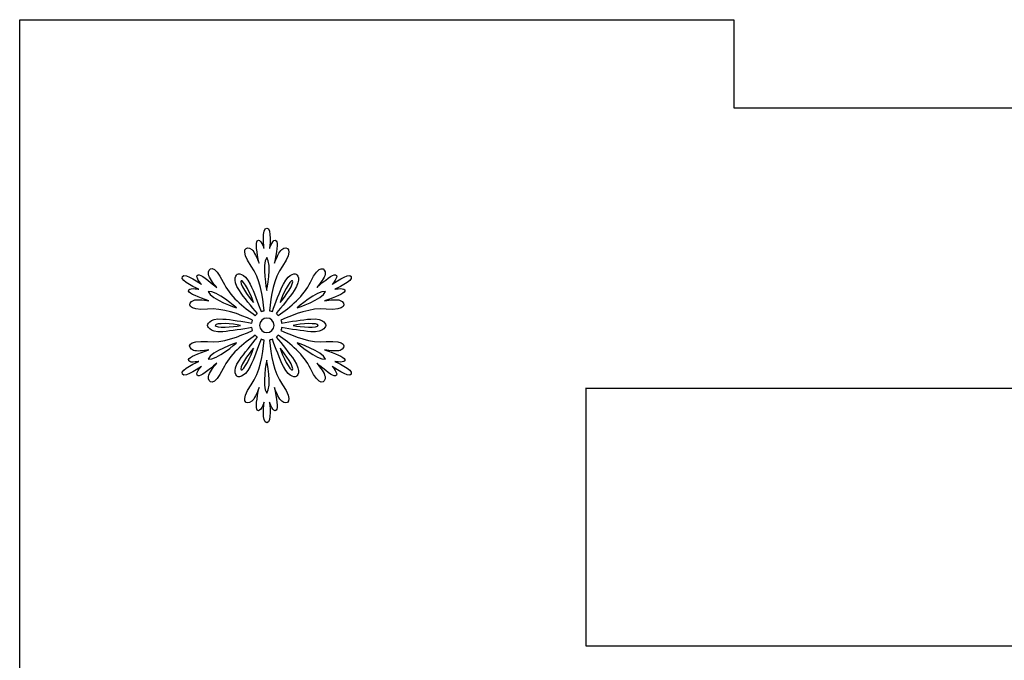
# Model space of a CAD drawing. Header units: millimetres. Extents: x -91 to 82, y -170 to 150.
# Tile 31 of 80: x -18.59 to -7.44, y -92.83 to -85.59. Entities that reach past the tile are written whole.
import ezdxf

# ---------------------------------------------------------------- set-up
doc = ezdxf.new("R2010")
doc.units = ezdxf.units.MM
doc.header["$MEASUREMENT"] = 0
doc.layers.add('Layer 1', color=7, linetype='Continuous')

msp = doc.modelspace()

# ---------------------------------------------------------------- linework, layer by layer
at = {"layer": 'Layer 1', "color": 31}
msp.add_open_spline([(5.3597, -93.669), (5.3597, -93.669), (5.3597, -85.5863), (5.3597, -85.5863), (5.3597, -85.5863), (5.3597, -85.5863), (-2.723, -85.5863), (-2.723, -85.5863), (-2.723, -85.5863), (-2.723, -85.5863), (-2.723, -86.5837), (-2.723, -86.5837), (-2.723, -86.5837), (-2.723, -86.5837), (-10.5065, -86.5837), (-10.5065, -86.5837), (-10.5065, -86.5837), (-10.5065, -86.5837), (-10.5065, -85.5863), (-10.5065, -85.5863), (-10.5065, -85.5863), (-10.5065, -85.5863), (-18.5892, -85.5863), (-18.5892, -85.5863), (-18.5892, -85.5863), (-18.5892, -85.5863), (-18.5892, -93.669), (-18.5892, -93.669), (-18.5892, -93.669), (-18.5892, -93.669), (-17.5918, -93.669), (-17.5918, -93.669), (-17.5918, -93.669), (-17.5918, -93.669), (-17.5918, -101.4525), (-17.5918, -101.4525), (-17.5918, -101.4525), (-17.5918, -101.4525), (-18.5892, -101.4525), (-18.5892, -101.4525), (-18.5892, -101.4525), (-18.5892, -101.4525), (-18.5892, -109.5352), (-18.5892, -109.5352), (-18.5892, -109.5352), (-18.5892, -109.5352), (-10.5065, -109.5352), (-10.5065, -109.5352), (-10.5065, -109.5352), (-10.5065, -109.5352), (-10.5065, -108.5378), (-10.5065, -108.5378), (-10.5065, -108.5378), (-10.5065, -108.5378), (-2.723, -108.5378), (-2.723, -108.5378), (-2.723, -108.5378), (-2.723, -108.5378), (-2.723, -109.5352), (-2.723, -109.5352), (-2.723, -109.5352), (-2.723, -109.5352), (5.3597, -109.5352), (5.3597, -109.5352), (5.3597, -109.5352), (5.3597, -109.5352), (5.3597, -101.4525), (5.3597, -101.4525), (5.3597, -101.4525), (5.3597, -101.4525), (4.3623, -101.4525), (4.3623, -101.4525), (4.3623, -101.4525), (4.3623, -101.4525), (4.3623, -93.669), (4.3623, -93.669), (4.3623, -93.669), (4.3623, -93.669), (5.3597, -93.669), (5.3597, -93.669)], degree=3, knots=[0, 0, 0, 0, 0.047619, 0.047619, 0.047619, 0.047619, 0.0952381, 0.0952381, 0.0952381, 0.0952381, 0.1428571, 0.1428571, 0.1428571, 0.1428571, 0.1904762, 0.1904762, 0.1904762, 0.1904762, 0.2380952, 0.2380952, 0.2380952, 0.2380952, 0.2857143, 0.2857143, 0.2857143, 0.2857143, 0.3333333, 0.3333333, 0.3333333, 0.3333333, 0.3809524, 0.3809524, 0.3809524, 0.3809524, 0.4285714, 0.4285714, 0.4285714, 0.4285714, 0.4761905, 0.4761905, 0.4761905, 0.4761905, 0.5238095, 0.5238095, 0.5238095, 0.5238095, 0.5714286, 0.5714286, 0.5714286, 0.5714286, 0.6190476, 0.6190476, 0.6190476, 0.6190476, 0.6666667, 0.6666667, 0.6666667, 0.6666667, 0.7142857, 0.7142857, 0.7142857, 0.7142857, 0.7619048, 0.7619048, 0.7619048, 0.7619048, 0.8095238, 0.8095238, 0.8095238, 0.8095238, 0.8571429, 0.8571429, 0.8571429, 0.8571429, 0.9047619, 0.9047619, 0.9047619, 0.9047619, 1, 1, 1, 1], dxfattribs=at)
at = {"layer": 'Layer 1', "color": 36}
for points, knots in [([(-15.0231, -89.4528), (-15.0231, -89.4528), (-14.8952, -89.4786), (-14.9081, -89.4317), (-14.9081, -89.4317), (-14.9163, -89.4024), (-15.0196, -89.3625), (-15.1393, -89.3214), (-15.1393, -89.3214), (-15.0724, -89.332), (-14.9985, -89.3413), (-14.9633, -89.3273), (-14.9633, -89.3273), (-14.8917, -89.298), (-14.8905, -89.2064), (-15.1217, -89.2287), (-15.1217, -89.2287), (-15.293, -89.2451), (-15.4808, -89.1712), (-15.6322, -89.102), (-15.6322, -89.102), (-15.6287, -89.0914), (-15.6252, -89.0797), (-15.624, -89.0691), (-15.624, -89.0691), (-15.5254, -89.0867), (-15.3881, -89.109), (-15.2954, -89.116), (-15.2954, -89.116), (-15.1323, -89.1277), (-15.1229, -89.0444), (-15.1229, -89.0444), (-15.1229, -89.0444), (-15.1229, -89.0444), (-15.1323, -88.9611), (-15.2954, -88.9728), (-15.2954, -88.9728), (-15.3893, -88.9798), (-15.5254, -89.0021), (-15.624, -89.0197), (-15.624, -89.0197), (-15.6252, -89.0091), (-15.6287, -88.9974), (-15.6322, -88.9868), (-15.6322, -88.9868), (-15.4808, -88.9176), (-15.2919, -88.8436), (-15.1217, -88.8601), (-15.1217, -88.8601), (-14.8905, -88.8824), (-14.8905, -88.7909), (-14.9633, -88.7615), (-14.9633, -88.7615), (-14.9997, -88.7474), (-15.0736, -88.7556), (-15.1393, -88.7674), (-15.1393, -88.7674), (-15.0184, -88.7263), (-14.9152, -88.6864), (-14.9081, -88.6571), (-14.9081, -88.6571), (-14.8964, -88.6102), (-15.0231, -88.636), (-15.0231, -88.636), (-15.0231, -88.636), (-15.0231, -88.636), (-14.8072, -88.5445), (-14.8365, -88.4928), (-14.8365, -88.4928), (-14.8658, -88.4412), (-15.0536, -88.582), (-15.0536, -88.582), (-15.0536, -88.582), (-15.0536, -88.582), (-14.9679, -88.4846), (-15.0149, -88.4717), (-15.0149, -88.4717), (-15.0442, -88.4635), (-15.1311, -88.5327), (-15.2261, -88.6172), (-15.2261, -88.6172), (-15.1839, -88.5644), (-15.1381, -88.5057), (-15.1334, -88.467), (-15.1334, -88.467), (-15.1228, -88.3907), (-15.2015, -88.3438), (-15.2977, -88.555), (-15.2977, -88.555), (-15.3693, -88.7111), (-15.5265, -88.8378), (-15.6626, -88.934), (-15.6626, -88.934), (-15.6696, -88.9258), (-15.6779, -88.9176), (-15.6872, -88.9105), (-15.6872, -88.9105), (-15.6227, -88.8342), (-15.5347, -88.7274), (-15.4818, -88.65), (-15.4818, -88.65), (-15.3903, -88.5151), (-15.4572, -88.4658), (-15.4572, -88.4658), (-15.4572, -88.4658), (-15.4572, -88.4658), (-15.5335, -88.4329), (-15.6051, -88.5796), (-15.6051, -88.5796), (-15.6462, -88.6641), (-15.6943, -88.7932), (-15.7283, -88.8882), (-15.7283, -88.8882), (-15.7389, -88.8835), (-15.7494, -88.8812), (-15.7612, -88.8788), (-15.7612, -88.8788), (-15.7459, -88.7133), (-15.7154, -88.5127), (-15.6157, -88.373), (-15.6157, -88.373), (-15.4808, -88.1841), (-15.5605, -88.1383), (-15.6216, -88.1864), (-15.6216, -88.1864), (-15.6521, -88.2099), (-15.6814, -88.2791), (-15.7049, -88.3425), (-15.7049, -88.3425), (-15.6803, -88.2181), (-15.6627, -88.1078), (-15.685, -88.0867), (-15.685, -88.0867), (-15.7202, -88.0527), (-15.7613, -88.1759), (-15.7613, -88.1759), (-15.7613, -88.1759), (-15.7613, -88.1759), (-15.7331, -87.9436), (-15.793, -87.9436), (-15.793, -87.9436), (-15.8528, -87.9436), (-15.8235, -88.1759), (-15.8235, -88.1759), (-15.8235, -88.1759), (-15.8235, -88.1759), (-15.8646, -88.0527), (-15.8998, -88.0867), (-15.8998, -88.0867), (-15.9221, -88.1078), (-15.9045, -88.2181), (-15.8799, -88.3425), (-15.8799, -88.3425), (-15.9034, -88.2791), (-15.9327, -88.2111), (-15.9632, -88.1864), (-15.9632, -88.1864), (-16.0242, -88.1383), (-16.104, -88.1841), (-15.9691, -88.373), (-15.9691, -88.373), (-15.8694, -88.5126), (-15.8388, -88.7133), (-15.8236, -88.8788), (-15.8236, -88.8788), (-15.8342, -88.8811), (-15.8459, -88.8835), (-15.8565, -88.8882), (-15.8565, -88.8882), (-15.8905, -88.7932), (-15.9398, -88.6641), (-15.9797, -88.5796), (-15.9797, -88.5796), (-16.0501, -88.4329), (-16.1276, -88.4658), (-16.1276, -88.4658), (-16.1276, -88.4658), (-16.1276, -88.4658), (-16.1945, -88.5151), (-16.103, -88.65), (-16.103, -88.65), (-16.0502, -88.7274), (-15.9634, -88.8342), (-15.8976, -88.9105), (-15.8976, -88.9105), (-15.907, -88.9175), (-15.9152, -88.9258), (-15.9222, -88.934), (-15.9222, -88.934), (-16.0583, -88.8378), (-16.2156, -88.711), (-16.2871, -88.555), (-16.2871, -88.555), (-16.3833, -88.3438), (-16.4619, -88.3895), (-16.4514, -88.467), (-16.4514, -88.467), (-16.4455, -88.5057), (-16.4009, -88.5644), (-16.3587, -88.6172), (-16.3587, -88.6172), (-16.4537, -88.5339), (-16.5406, -88.4635), (-16.5699, -88.4717), (-16.5699, -88.4717), (-16.6168, -88.4846), (-16.5312, -88.582), (-16.5312, -88.582), (-16.5312, -88.582), (-16.5312, -88.582), (-16.719, -88.4412), (-16.7483, -88.4928), (-16.7483, -88.4928), (-16.7788, -88.5444), (-16.5629, -88.636), (-16.5629, -88.636), (-16.5629, -88.636), (-16.5629, -88.636), (-16.6896, -88.6102), (-16.6779, -88.6571), (-16.6779, -88.6571), (-16.6709, -88.6864), (-16.5664, -88.7263), (-16.4467, -88.7674), (-16.4467, -88.7674), (-16.5136, -88.7568), (-16.5875, -88.7475), (-16.6227, -88.7615), (-16.6227, -88.7615), (-16.6943, -88.7908), (-16.6955, -88.8824), (-16.4643, -88.8601), (-16.4643, -88.8601), (-16.293, -88.8437), (-16.1052, -88.9176), (-15.9538, -88.9868), (-15.9538, -88.9868), (-15.9573, -88.9974), (-15.9608, -89.0079), (-15.962, -89.0197), (-15.962, -89.0197), (-16.0606, -89.0021), (-16.1979, -88.9786), (-16.2906, -88.9728), (-16.2906, -88.9728), (-16.4537, -88.9611), (-16.4631, -89.0444), (-16.4631, -89.0444), (-16.4631, -89.0444), (-16.4631, -89.0444), (-16.4537, -89.1277), (-16.2906, -89.116), (-16.2906, -89.116), (-16.1967, -89.109), (-16.0606, -89.0867), (-15.962, -89.0691), (-15.962, -89.0691), (-15.9608, -89.0797), (-15.9573, -89.0914), (-15.9538, -89.102), (-15.9538, -89.102), (-16.1052, -89.1712), (-16.2941, -89.2452), (-16.4643, -89.2287), (-16.4643, -89.2287), (-16.6955, -89.2064), (-16.6955, -89.2979), (-16.6227, -89.3273), (-16.6227, -89.3273), (-16.5863, -89.3426), (-16.5124, -89.3332), (-16.4467, -89.3214), (-16.4467, -89.3214), (-16.5676, -89.3625), (-16.6708, -89.4012), (-16.6779, -89.4317), (-16.6779, -89.4317), (-16.6896, -89.4798), (-16.5629, -89.4528), (-16.5629, -89.4528), (-16.5629, -89.4528), (-16.5629, -89.4528), (-16.7788, -89.5443), (-16.7483, -89.596), (-16.7483, -89.596), (-16.719, -89.6476), (-16.5312, -89.5068), (-16.5312, -89.5068), (-16.5312, -89.5068), (-16.5312, -89.5068), (-16.618, -89.6042), (-16.5699, -89.6171), (-16.5699, -89.6171), (-16.5406, -89.6253), (-16.4537, -89.5561), (-16.3587, -89.4716), (-16.3587, -89.4716), (-16.4009, -89.5244), (-16.4467, -89.5831), (-16.4514, -89.6218), (-16.4514, -89.6218), (-16.462, -89.6981), (-16.3833, -89.745), (-16.2871, -89.5338), (-16.2871, -89.5338), (-16.2155, -89.3777), (-16.0583, -89.251), (-15.9222, -89.1548), (-15.9222, -89.1548), (-15.9152, -89.1642), (-15.9069, -89.1712), (-15.8976, -89.1783), (-15.8976, -89.1783), (-15.9621, -89.2557), (-16.0501, -89.3614), (-16.103, -89.4388), (-16.103, -89.4388), (-16.1945, -89.5737), (-16.1276, -89.623), (-16.1276, -89.623), (-16.1276, -89.623), (-16.1276, -89.623), (-16.0513, -89.6559), (-15.9797, -89.5092), (-15.9797, -89.5092), (-15.9386, -89.4247), (-15.8905, -89.2956), (-15.8565, -89.2018), (-15.8565, -89.2018), (-15.8459, -89.2053), (-15.8354, -89.2088), (-15.8236, -89.2112), (-15.8236, -89.2112), (-15.8389, -89.3767), (-15.8694, -89.5773), (-15.9691, -89.717), (-15.9691, -89.717), (-16.104, -89.9059), (-16.0243, -89.9517), (-15.9632, -89.9036), (-15.9632, -89.9036), (-15.9327, -89.8801), (-15.9034, -89.8109), (-15.8799, -89.7487), (-15.8799, -89.7487), (-15.9045, -89.8731), (-15.9221, -89.9822), (-15.8998, -90.0045), (-15.8998, -90.0045), (-15.8646, -90.0385), (-15.8235, -89.9153), (-15.8235, -89.9153), (-15.8235, -89.9153), (-15.8235, -89.9153), (-15.8528, -90.1476), (-15.793, -90.1476), (-15.793, -90.1476), (-15.7332, -90.1476), (-15.7613, -89.9153), (-15.7613, -89.9153), (-15.7613, -89.9153), (-15.7613, -89.9153), (-15.7202, -90.0385), (-15.685, -90.0045), (-15.685, -90.0045), (-15.6627, -89.9834), (-15.6803, -89.8731), (-15.7049, -89.7487), (-15.7049, -89.7487), (-15.6814, -89.8121), (-15.6521, -89.8801), (-15.6216, -89.9036), (-15.6216, -89.9036), (-15.5606, -89.9517), (-15.4808, -89.9059), (-15.6157, -89.717), (-15.6157, -89.717), (-15.7154, -89.5774), (-15.746, -89.3767), (-15.7612, -89.2112), (-15.7612, -89.2112), (-15.7506, -89.2089), (-15.7389, -89.2053), (-15.7283, -89.2018), (-15.7283, -89.2018), (-15.6943, -89.2968), (-15.645, -89.4259), (-15.6051, -89.5092), (-15.6051, -89.5092), (-15.5335, -89.6559), (-15.4572, -89.623), (-15.4572, -89.623), (-15.4572, -89.623), (-15.4572, -89.623), (-15.3903, -89.5737), (-15.4818, -89.4388), (-15.4818, -89.4388), (-15.5346, -89.3614), (-15.6214, -89.2546), (-15.6872, -89.1783), (-15.6872, -89.1783), (-15.6778, -89.1713), (-15.6696, -89.163), (-15.6626, -89.1548), (-15.6626, -89.1548), (-15.5265, -89.251), (-15.3692, -89.3778), (-15.2977, -89.5338), (-15.2977, -89.5338), (-15.2015, -89.745), (-15.1229, -89.6993), (-15.1334, -89.6218), (-15.1334, -89.6218), (-15.1393, -89.5842), (-15.1839, -89.5244), (-15.2261, -89.4716), (-15.2261, -89.4716), (-15.1311, -89.5549), (-15.0442, -89.6253), (-15.0149, -89.6171), (-15.0149, -89.6171), (-14.968, -89.6042), (-15.0536, -89.5068), (-15.0536, -89.5068), (-15.0536, -89.5068), (-15.0536, -89.5068), (-14.8658, -89.6476), (-14.8365, -89.596), (-14.8365, -89.596), (-14.8072, -89.5443), (-15.0231, -89.4528), (-15.0231, -89.4528)], [0, 0, 0, 0, 0.0091743, 0.0091743, 0.0091743, 0.0091743, 0.0183486, 0.0183486, 0.0183486, 0.0183486, 0.0275229, 0.0275229, 0.0275229, 0.0275229, 0.0366972, 0.0366972, 0.0366972, 0.0366972, 0.0458716, 0.0458716, 0.0458716, 0.0458716, 0.0550459, 0.0550459, 0.0550459, 0.0550459, 0.0642202, 0.0642202, 0.0642202, 0.0642202, 0.0733945, 0.0733945, 0.0733945, 0.0733945, 0.0825688, 0.0825688, 0.0825688, 0.0825688, 0.0917431, 0.0917431, 0.0917431, 0.0917431, 0.1009174, 0.1009174, 0.1009174, 0.1009174, 0.1100917, 0.1100917, 0.1100917, 0.1100917, 0.1192661, 0.1192661, 0.1192661, 0.1192661, 0.1284404, 0.1284404, 0.1284404, 0.1284404, 0.1376147, 0.1376147, 0.1376147, 0.1376147, 0.146789, 0.146789, 0.146789, 0.146789, 0.1559633, 0.1559633, 0.1559633, 0.1559633, 0.1651376, 0.1651376, 0.1651376, 0.1651376, 0.1743119, 0.1743119, 0.1743119, 0.1743119, 0.1834862, 0.1834862, 0.1834862, 0.1834862, 0.1926606, 0.1926606, 0.1926606, 0.1926606, 0.2018349, 0.2018349, 0.2018349, 0.2018349, 0.2110092, 0.2110092, 0.2110092, 0.2110092, 0.2201835, 0.2201835, 0.2201835, 0.2201835, 0.2293578, 0.2293578, 0.2293578, 0.2293578, 0.2385321, 0.2385321, 0.2385321, 0.2385321, 0.2477064, 0.2477064, 0.2477064, 0.2477064, 0.2568807, 0.2568807, 0.2568807, 0.2568807, 0.266055, 0.266055, 0.266055, 0.266055, 0.2752294, 0.2752294, 0.2752294, 0.2752294, 0.2844037, 0.2844037, 0.2844037, 0.2844037, 0.293578, 0.293578, 0.293578, 0.293578, 0.3027523, 0.3027523, 0.3027523, 0.3027523, 0.3119266, 0.3119266, 0.3119266, 0.3119266, 0.3211009, 0.3211009, 0.3211009, 0.3211009, 0.3302752, 0.3302752, 0.3302752, 0.3302752, 0.3394495, 0.3394495, 0.3394495, 0.3394495, 0.3486239, 0.3486239, 0.3486239, 0.3486239, 0.3577982, 0.3577982, 0.3577982, 0.3577982, 0.3669725, 0.3669725, 0.3669725, 0.3669725, 0.3761468, 0.3761468, 0.3761468, 0.3761468, 0.3853211, 0.3853211, 0.3853211, 0.3853211, 0.3944954, 0.3944954, 0.3944954, 0.3944954, 0.4036697, 0.4036697, 0.4036697, 0.4036697, 0.412844, 0.412844, 0.412844, 0.412844, 0.4220183, 0.4220183, 0.4220183, 0.4220183, 0.4311927, 0.4311927, 0.4311927, 0.4311927, 0.440367, 0.440367, 0.440367, 0.440367, 0.4495413, 0.4495413, 0.4495413, 0.4495413, 0.4587156, 0.4587156, 0.4587156, 0.4587156, 0.4678899, 0.4678899, 0.4678899, 0.4678899, 0.4770642, 0.4770642, 0.4770642, 0.4770642, 0.4862385, 0.4862385, 0.4862385, 0.4862385, 0.4954128, 0.4954128, 0.4954128, 0.4954128, 0.5045872, 0.5045872, 0.5045872, 0.5045872, 0.5137615, 0.5137615, 0.5137615, 0.5137615, 0.5229358, 0.5229358, 0.5229358, 0.5229358, 0.5321101, 0.5321101, 0.5321101, 0.5321101, 0.5412844, 0.5412844, 0.5412844, 0.5412844, 0.5504587, 0.5504587, 0.5504587, 0.5504587, 0.559633, 0.559633, 0.559633, 0.559633, 0.5688073, 0.5688073, 0.5688073, 0.5688073, 0.5779817, 0.5779817, 0.5779817, 0.5779817, 0.587156, 0.587156, 0.587156, 0.587156, 0.5963303, 0.5963303, 0.5963303, 0.5963303, 0.6055046, 0.6055046, 0.6055046, 0.6055046, 0.6146789, 0.6146789, 0.6146789, 0.6146789, 0.6238532, 0.6238532, 0.6238532, 0.6238532, 0.6330275, 0.6330275, 0.6330275, 0.6330275, 0.6422018, 0.6422018, 0.6422018, 0.6422018, 0.6513761, 0.6513761, 0.6513761, 0.6513761, 0.6605505, 0.6605505, 0.6605505, 0.6605505, 0.6697248, 0.6697248, 0.6697248, 0.6697248, 0.6788991, 0.6788991, 0.6788991, 0.6788991, 0.6880734, 0.6880734, 0.6880734, 0.6880734, 0.6972477, 0.6972477, 0.6972477, 0.6972477, 0.706422, 0.706422, 0.706422, 0.706422, 0.7155963, 0.7155963, 0.7155963, 0.7155963, 0.7247706, 0.7247706, 0.7247706, 0.7247706, 0.733945, 0.733945, 0.733945, 0.733945, 0.7431193, 0.7431193, 0.7431193, 0.7431193, 0.7522936, 0.7522936, 0.7522936, 0.7522936, 0.7614679, 0.7614679, 0.7614679, 0.7614679, 0.7706422, 0.7706422, 0.7706422, 0.7706422, 0.7798165, 0.7798165, 0.7798165, 0.7798165, 0.7889908, 0.7889908, 0.7889908, 0.7889908, 0.7981651, 0.7981651, 0.7981651, 0.7981651, 0.8073394, 0.8073394, 0.8073394, 0.8073394, 0.8165138, 0.8165138, 0.8165138, 0.8165138, 0.8256881, 0.8256881, 0.8256881, 0.8256881, 0.8348624, 0.8348624, 0.8348624, 0.8348624, 0.8440367, 0.8440367, 0.8440367, 0.8440367, 0.853211, 0.853211, 0.853211, 0.853211, 0.8623853, 0.8623853, 0.8623853, 0.8623853, 0.8715596, 0.8715596, 0.8715596, 0.8715596, 0.8807339, 0.8807339, 0.8807339, 0.8807339, 0.8899083, 0.8899083, 0.8899083, 0.8899083, 0.8990826, 0.8990826, 0.8990826, 0.8990826, 0.9082569, 0.9082569, 0.9082569, 0.9082569, 0.9174312, 0.9174312, 0.9174312, 0.9174312, 0.9266055, 0.9266055, 0.9266055, 0.9266055, 0.9357798, 0.9357798, 0.9357798, 0.9357798, 0.9449541, 0.9449541, 0.9449541, 0.9449541, 0.9541284, 0.9541284, 0.9541284, 0.9541284, 0.9633028, 0.9633028, 0.9633028, 0.9633028, 0.9724771, 0.9724771, 0.9724771, 0.9724771, 0.9816514, 0.9816514, 0.9816514, 0.9816514, 1, 1, 1, 1]), ([(-15.7929, -88.277), (-15.7319, -88.3521), (-15.7929, -88.649), (-15.7929, -88.649), (-15.7929, -88.649), (-15.7929, -88.649), (-15.8527, -88.3521), (-15.7929, -88.277)], [0, 0, 0, 0, 0.3333333, 0.3333333, 0.3333333, 0.3333333, 1, 1, 1, 1]), ([(-16.0839, -88.5399), (-16.0581, -88.5246), (-15.9654, -88.7018), (-15.9419, -88.7875), (-15.9419, -88.7875), (-16.0029, -88.7229), (-16.1097, -88.5551), (-16.0839, -88.5399)], [0, 0, 0, 0, 0.3333333, 0.3333333, 0.3333333, 0.3333333, 1, 1, 1, 1]), ([(-15.5007, -88.5399), (-15.4749, -88.5552), (-15.5817, -88.723), (-15.6427, -88.7875), (-15.6427, -88.7875), (-15.6192, -88.7018), (-15.5265, -88.5246), (-15.5007, -88.5399)], [0, 0, 0, 0, 0.3333333, 0.3333333, 0.3333333, 0.3333333, 1, 1, 1, 1]), ([(-16.457, -88.6607), (-16.3608, -88.6454), (-16.1343, -88.8473), (-16.1343, -88.8473), (-16.1343, -88.8473), (-16.1343, -88.8473), (-16.4218, -88.7511), (-16.457, -88.6607)], [0, 0, 0, 0, 0.3333333, 0.3333333, 0.3333333, 0.3333333, 1, 1, 1, 1]), ([(-15.1275, -88.6607), (-15.1627, -88.7511), (-15.4502, -88.8473), (-15.4502, -88.8473), (-15.4502, -88.8473), (-15.4502, -88.8473), (-15.2238, -88.6455), (-15.1275, -88.6607)], [0, 0, 0, 0, 0.3333333, 0.3333333, 0.3333333, 0.3333333, 1, 1, 1, 1]), ([(-16.3749, -89.0445), (-16.3749, -89.014), (-16.1766, -89.0234), (-16.0898, -89.0445), (-16.0898, -89.0445), (-16.1766, -89.0656), (-16.3749, -89.075), (-16.3749, -89.0445)], [0, 0, 0, 0, 0.3333333, 0.3333333, 0.3333333, 0.3333333, 1, 1, 1, 1]), ([(-15.7917, -89.1266), (-15.8375, -89.1266), (-15.8738, -89.0902), (-15.8738, -89.0445), (-15.8738, -89.0445), (-15.8738, -88.9987), (-15.8374, -88.9624), (-15.7917, -88.9624), (-15.7917, -88.9624), (-15.7459, -88.9624), (-15.7096, -88.9988), (-15.7096, -89.0445), (-15.7096, -89.0445), (-15.7096, -89.0902), (-15.7471, -89.1266), (-15.7917, -89.1266)], [0, 0, 0, 0, 0.2, 0.2, 0.2, 0.2, 0.4, 0.4, 0.4, 0.4, 0.6, 0.6, 0.6, 0.6, 1, 1, 1, 1]), ([(-15.2097, -89.0445), (-15.2097, -89.075), (-15.408, -89.0656), (-15.4948, -89.0445), (-15.4948, -89.0445), (-15.408, -89.0233), (-15.2097, -89.0139), (-15.2097, -89.0445)], [0, 0, 0, 0, 0.3333333, 0.3333333, 0.3333333, 0.3333333, 1, 1, 1, 1]), ([(-16.457, -89.4282), (-16.4218, -89.3378), (-16.1343, -89.2416), (-16.1343, -89.2416), (-16.1343, -89.2416), (-16.1343, -89.2416), (-16.3608, -89.4434), (-16.457, -89.4282)], [0, 0, 0, 0, 0.3333333, 0.3333333, 0.3333333, 0.3333333, 1, 1, 1, 1]), ([(-15.4502, -89.2416), (-15.4502, -89.2416), (-15.1627, -89.3378), (-15.1275, -89.4282), (-15.1275, -89.4282), (-15.2238, -89.4434), (-15.4502, -89.2416), (-15.4502, -89.2416)], [0, 0, 0, 0, 0.3333333, 0.3333333, 0.3333333, 0.3333333, 1, 1, 1, 1]), ([(-16.0839, -89.549), (-16.1097, -89.5337), (-16.0029, -89.3659), (-15.9419, -89.3026), (-15.9419, -89.3026), (-15.9654, -89.3883), (-16.0569, -89.5643), (-16.0839, -89.549)], [0, 0, 0, 0, 0.3333333, 0.3333333, 0.3333333, 0.3333333, 1, 1, 1, 1]), ([(-15.5007, -89.549), (-15.5265, -89.5643), (-15.618, -89.3871), (-15.6427, -89.3026), (-15.6427, -89.3026), (-15.5817, -89.366), (-15.4749, -89.5338), (-15.5007, -89.549)], [0, 0, 0, 0, 0.3333333, 0.3333333, 0.3333333, 0.3333333, 1, 1, 1, 1]), ([(-15.7929, -89.8119), (-15.8539, -89.7368), (-15.7929, -89.4399), (-15.7929, -89.4399), (-15.7929, -89.4399), (-15.7929, -89.4399), (-15.7319, -89.7368), (-15.7929, -89.8119)], [0, 0, 0, 0, 0.3333333, 0.3333333, 0.3333333, 0.3333333, 1, 1, 1, 1])]:
    msp.add_open_spline(points, degree=3, knots=knots, dxfattribs=at)
at = {"layer": 'Layer 1', "color": 26}
msp.add_open_spline([(-12.1787, -89.7532), (-12.1787, -89.7532), (-12.1787, -92.6727), (-12.1787, -92.6727), (-12.1787, -92.6727), (-12.1787, -92.6727), (-5.2459, -92.6728), (-5.2459, -92.6728), (-5.2459, -92.6728), (-5.9863, -93.6069), (-6.6388, -94.6172), (-7.2208, -95.651), (-7.2208, -95.651), (-8.0927, -97.1976), (-8.7756, -98.8369), (-9.2544, -100.5466), (-9.2544, -100.5466), (-9.644, -101.9383), (-9.9714, -103.4568), (-9.9995, -104.9071), (-9.9995, -104.9071), (-9.9995, -104.9071), (-10.0112, -105.5126), (-10.0112, -105.5126), (-10.0112, -105.5126), (-10.0112, -105.5126), (-6.8911, -105.5126), (-6.8911, -105.5126), (-6.8911, -105.5126), (-6.8911, -105.5126), (-6.8512, -104.9611), (-6.8512, -104.9611), (-6.8512, -104.9611), (-6.7562, -103.6328), (-6.532, -102.3079), (-6.1424, -101.0324), (-6.1424, -101.0324), (-5.6073, -99.284), (-4.8622, -97.6141), (-3.9351, -96.0382), (-3.9351, -96.0382), (-3.1336, -94.6747), (-2.1902, -93.2947), (-1.0731, -92.1682), (-1.0731, -92.1682), (-1.0731, -92.1682), (-0.9006, -91.9945), (-0.9006, -91.9945), (-0.9006, -91.9945), (-0.9006, -91.9945), (-0.9006, -89.7544), (-0.9006, -89.7544), (-0.9006, -89.7544), (-0.9006, -89.7544), (-12.1787, -89.7544), (-12.1787, -89.7544), (-12.1787, -89.7544), (-12.1787, -89.7544), (-12.1787, -89.7532), (-12.1787, -89.7532)], degree=3, knots=[0, 0, 0, 0, 0.0625, 0.0625, 0.0625, 0.0625, 0.125, 0.125, 0.125, 0.125, 0.1875, 0.1875, 0.1875, 0.1875, 0.25, 0.25, 0.25, 0.25, 0.3125, 0.3125, 0.3125, 0.3125, 0.375, 0.375, 0.375, 0.375, 0.4375, 0.4375, 0.4375, 0.4375, 0.5, 0.5, 0.5, 0.5, 0.5625, 0.5625, 0.5625, 0.5625, 0.625, 0.625, 0.625, 0.625, 0.6875, 0.6875, 0.6875, 0.6875, 0.75, 0.75, 0.75, 0.75, 0.8125, 0.8125, 0.8125, 0.8125, 0.875, 0.875, 0.875, 0.875, 1, 1, 1, 1], dxfattribs=at)

doc.saveas('drawing.dxf')
